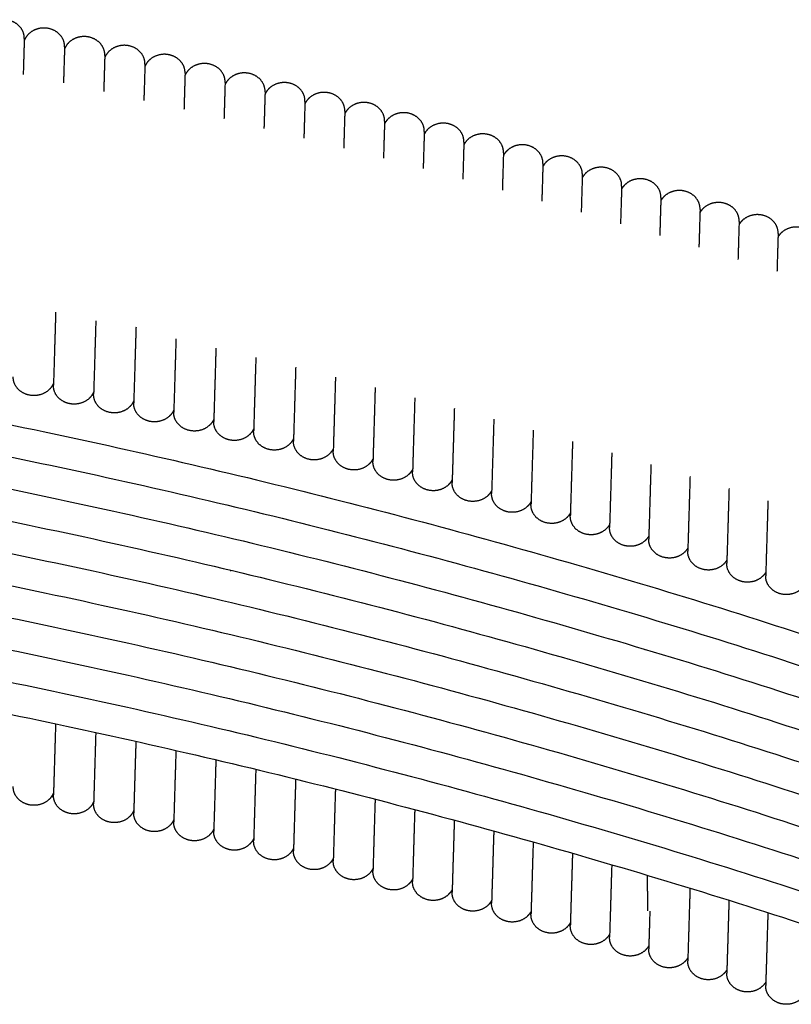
# Model space of a CAD drawing. Header units: millimetres. Extents: x -31695 to -19845, y -5614 to 7253.
# Tile 38 of 256: x -27858 to -27788, y -4021 to -3932. Entities that reach past the tile are written whole.
import ezdxf

# ---------------------------------------------------------------- set-up
doc = ezdxf.new("R2010")
doc.units = ezdxf.units.MM
doc.layers.add('2d', color=7, linetype='Continuous', true_color=0x000000)

msp = doc.modelspace()

# ---------------------------------------------------------------- linework, layer by layer
at = {"layer": '2d', "linetype": 'Continuous', "lineweight": -3}
for points, weights, knots in [([(-27857.648, -3933.268), (-27857.627, -3932.577), (-27858.162, -3932.076), (-27858.697, -3931.574), (-27859.475, -3931.556), (-27860.252, -3931.537), (-27860.816, -3932.012), (-27861.167, -3932.308), (-27861.314, -3932.718)], [1, 0.923879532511, 1, 0.923879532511, 1, 0.923879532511, 1, 0.968371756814, 1], [0, 0, 0, 0.1374447, 0.1374447, 0.2748894, 0.2748894, 0.412334, 0.412334, 0.5005957, 0.5005957, 0.5005957]), ([(-27853.993, -3934.023), (-27853.972, -3933.333), (-27854.507, -3932.831), (-27855.042, -3932.33), (-27855.82, -3932.311), (-27856.597, -3932.293), (-27857.161, -3932.768), (-27857.506, -3933.058), (-27857.654, -3933.459)], [1, 0.923879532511, 1, 0.923879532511, 1, 0.923879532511, 1, 0.969452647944, 1], [0, 0, 0, 0.1374447, 0.1374447, 0.2748894, 0.2748894, 0.412334, 0.412334, 0.4990665, 0.4990665, 0.4990665]), ([(-27850.344, -3934.798), (-27850.323, -3934.108), (-27850.858, -3933.606), (-27851.393, -3933.105), (-27852.17, -3933.086), (-27852.947, -3933.068), (-27853.512, -3933.543), (-27853.85, -3933.828), (-27853.999, -3934.221)], [1, 0.923879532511, 1, 0.923879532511, 1, 0.923879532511, 1, 0.970515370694, 1], [0, 0, 0, 0.1374447, 0.1374447, 0.2748894, 0.2748894, 0.412334, 0.412334, 0.4975368, 0.4975368, 0.4975368]), ([(-27846.7, -3935.593), (-27846.679, -3934.903), (-27847.214, -3934.401), (-27847.749, -3933.9), (-27848.526, -3933.881), (-27849.303, -3933.863), (-27849.868, -3934.338), (-27850.2, -3934.618), (-27850.35, -3935.002)], [1, 0.923879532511, 1, 0.923879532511, 1, 0.923879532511, 1, 0.971559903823, 1], [0, 0, 0, 0.1374447, 0.1374447, 0.2748894, 0.2748894, 0.412334, 0.412334, 0.4960066, 0.4960066, 0.4960066]), ([(-27843.061, -3936.408), (-27843.04, -3935.717), (-27843.575, -3935.216), (-27844.11, -3934.714), (-27844.887, -3934.696), (-27845.665, -3934.677), (-27846.229, -3935.152), (-27846.555, -3935.427), (-27846.706, -3935.802)], [1, 0.923879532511, 1, 0.923879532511, 1, 0.923879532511, 1, 0.972586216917, 1], [0, 0, 0, 0.1374447, 0.1374447, 0.2748894, 0.2748894, 0.412334, 0.412334, 0.4944759, 0.4944759, 0.4944759]), ([(-27839.428, -3937.242), (-27839.407, -3936.551), (-27839.942, -3936.05), (-27840.477, -3935.548), (-27841.255, -3935.53), (-27842.032, -3935.511), (-27842.596, -3935.986), (-27842.916, -3936.255), (-27843.067, -3936.623)], [1, 0.923879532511, 1, 0.923879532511, 1, 0.923879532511, 1, 0.973594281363, 1], [0, 0, 0, 0.1374447, 0.1374447, 0.2748894, 0.2748894, 0.412334, 0.412334, 0.4929447, 0.4929447, 0.4929447]), ([(-27835.801, -3938.095), (-27835.781, -3937.405), (-27836.316, -3936.903), (-27836.85, -3936.402), (-27837.628, -3936.383), (-27838.405, -3936.365), (-27838.97, -3936.84), (-27839.283, -3937.104), (-27839.435, -3937.462)], [1, 0.923879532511, 1, 0.923879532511, 1, 0.923879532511, 1, 0.974584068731, 1], [0, 0, 0, 0.1374447, 0.1374447, 0.2748894, 0.2748894, 0.412334, 0.412334, 0.4914129, 0.4914129, 0.4914129]), ([(-27832.181, -3938.968), (-27832.16, -3938.278), (-27832.695, -3937.776), (-27833.23, -3937.275), (-27834.007, -3937.256), (-27834.784, -3937.238), (-27835.349, -3937.713), (-27835.656, -3937.971), (-27835.808, -3938.322)], [1, 0.923879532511, 1, 0.923879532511, 1, 0.923879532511, 1, 0.975555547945, 1], [0, 0, 0, 0.1374447, 0.1374447, 0.2748894, 0.2748894, 0.412334, 0.412334, 0.4898805, 0.4898805, 0.4898805]), ([(-27828.566, -3939.861), (-27828.545, -3939.17), (-27829.08, -3938.669), (-27829.615, -3938.167), (-27830.392, -3938.149), (-27831.17, -3938.13), (-27831.734, -3938.606), (-27832.035, -3938.859), (-27832.188, -3939.201)], [1, 0.923879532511, 1, 0.923879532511, 1, 0.923879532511, 1, 0.976508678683, 1], [0, 0, 0, 0.1374447, 0.1374447, 0.2748894, 0.2748894, 0.412334, 0.412334, 0.4883475, 0.4883475, 0.4883475]), ([(-27824.958, -3940.773), (-27824.937, -3940.082), (-27825.472, -3939.581), (-27826.007, -3939.079), (-27826.784, -3939.061), (-27827.561, -3939.042), (-27828.126, -3939.518), (-27828.42, -3939.765), (-27828.573, -3940.099)], [1, 0.923879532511, 1, 0.923879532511, 1, 0.923879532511, 1, 0.977443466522, 1], [0, 0, 0, 0.1374447, 0.1374447, 0.2748894, 0.2748894, 0.412334, 0.412334, 0.4868139, 0.4868139, 0.4868139]), ([(-27821.356, -3941.704), (-27821.335, -3941.014), (-27821.87, -3940.512), (-27822.405, -3940.011), (-27823.182, -3939.992), (-27823.96, -3939.974), (-27824.524, -3940.449), (-27824.807, -3940.687), (-27824.96, -3941.006)], [1, 0.923879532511, 1, 0.923879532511, 1, 0.923879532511, 1, 0.97913646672, 1], [0, 0, 0, 0.1374447, 0.1374447, 0.2748894, 0.2748894, 0.412334, 0.412334, 0.4839541, 0.4839541, 0.4839541]), ([(-27817.761, -3942.655), (-27817.74, -3941.964), (-27818.275, -3941.463), (-27818.81, -3940.961), (-27819.587, -3940.943), (-27820.364, -3940.924), (-27820.929, -3941.4), (-27821.211, -3941.637), (-27821.363, -3941.954)], [1, 0.923879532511, 1, 0.923879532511, 1, 0.923879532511, 1, 0.979257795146, 1], [0, 0, 0, 0.1374447, 0.1374447, 0.2748894, 0.2748894, 0.412334, 0.412334, 0.4837449, 0.4837449, 0.4837449]), ([(-27814.172, -3943.625), (-27814.151, -3942.935), (-27814.686, -3942.433), (-27815.221, -3941.932), (-27815.998, -3941.913), (-27816.776, -3941.895), (-27817.34, -3942.37), (-27817.614, -3942.6), (-27817.766, -3942.906)], [1, 0.923879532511, 1, 0.923879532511, 1, 0.923879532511, 1, 0.980447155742, 1], [0, 0, 0, 0.1374447, 0.1374447, 0.2748894, 0.2748894, 0.412334, 0.412334, 0.4816604, 0.4816604, 0.4816604]), ([(-27810.59, -3944.615), (-27810.57, -3943.924), (-27811.104, -3943.423), (-27811.639, -3942.921), (-27812.417, -3942.903), (-27813.194, -3942.884), (-27813.759, -3943.359), (-27814.028, -3943.586), (-27814.18, -3943.887)], [1, 0.923879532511, 1, 0.923879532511, 1, 0.923879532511, 1, 0.9809982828, 1], [0, 0, 0, 0.1374447, 0.1374447, 0.2748894, 0.2748894, 0.412334, 0.412334, 0.4806732, 0.4806732, 0.4806732]), ([(-27807.016, -3945.623), (-27806.995, -3944.933), (-27807.53, -3944.431), (-27808.065, -3943.93), (-27808.842, -3943.911), (-27809.619, -3943.893), (-27810.184, -3944.368), (-27810.447, -3944.59), (-27810.598, -3944.883)], [1, 0.923879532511, 1, 0.923879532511, 1, 0.923879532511, 1, 0.981840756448, 1], [0, 0, 0, 0.1374447, 0.1374447, 0.2748894, 0.2748894, 0.412334, 0.412334, 0.4791363, 0.4791363, 0.4791363]), ([(-27803.448, -3946.651), (-27803.427, -3945.961), (-27803.962, -3945.459), (-27804.497, -3944.958), (-27805.275, -3944.939), (-27806.052, -3944.921), (-27806.616, -3945.396), (-27806.873, -3945.612), (-27807.024, -3945.897)], [1, 0.923879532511, 1, 0.923879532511, 1, 0.923879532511, 1, 0.982664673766, 1], [0, 0, 0, 0.1374447, 0.1374447, 0.2748894, 0.2748894, 0.412334, 0.412334, 0.4775988, 0.4775988, 0.4775988]), ([(-27799.888, -3947.698), (-27799.867, -3947.008), (-27800.402, -3946.506), (-27800.937, -3946.005), (-27801.714, -3945.986), (-27802.492, -3945.968), (-27803.056, -3946.443), (-27803.307, -3946.654), (-27803.457, -3946.931)], [1, 0.923879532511, 1, 0.923879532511, 1, 0.923879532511, 1, 0.983469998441, 1], [0, 0, 0, 0.1374447, 0.1374447, 0.2748894, 0.2748894, 0.412334, 0.412334, 0.4760605, 0.4760605, 0.4760605]), ([(-27796.335, -3948.765), (-27796.314, -3948.074), (-27796.849, -3947.573), (-27797.384, -3947.071), (-27798.161, -3947.053), (-27798.939, -3947.034), (-27799.503, -3947.509), (-27799.748, -3947.715), (-27799.896, -3947.984)], [1, 0.923879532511, 1, 0.923879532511, 1, 0.923879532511, 1, 0.984256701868, 1], [0, 0, 0, 0.1374447, 0.1374447, 0.2748894, 0.2748894, 0.412334, 0.412334, 0.4745214, 0.4745214, 0.4745214]), ([(-27792.79, -3949.85), (-27792.769, -3949.159), (-27793.304, -3948.658), (-27793.839, -3948.157), (-27794.616, -3948.138), (-27795.393, -3948.12), (-27795.958, -3948.595), (-27796.196, -3948.796), (-27796.344, -3949.057)], [1, 0.923879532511, 1, 0.923879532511, 1, 0.923879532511, 1, 0.985024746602, 1], [0, 0, 0, 0.1374447, 0.1374447, 0.2748894, 0.2748894, 0.412334, 0.412334, 0.4729816, 0.4729816, 0.4729816]), ([(-27789.252, -3950.955), (-27789.231, -3950.264), (-27789.766, -3949.762), (-27790.301, -3949.261), (-27791.078, -3949.243), (-27791.856, -3949.224), (-27792.42, -3949.699), (-27792.652, -3949.895), (-27792.799, -3950.148)], [1, 0.923879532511, 1, 0.923879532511, 1, 0.923879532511, 1, 0.985774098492, 1], [0, 0, 0, 0.1374447, 0.1374447, 0.2748894, 0.2748894, 0.412334, 0.412334, 0.4714411, 0.4714411, 0.4714411]), ([(-27785.722, -3952.078), (-27785.701, -3951.387), (-27786.236, -3950.886), (-27786.771, -3950.385), (-27787.548, -3950.366), (-27788.326, -3950.348), (-27788.89, -3950.823), (-27789.116, -3951.013), (-27789.261, -3951.258)], [1, 0.923879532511, 1, 0.923879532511, 1, 0.923879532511, 1, 0.986504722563, 1], [0, 0, 0, 0.1374447, 0.1374447, 0.2748894, 0.2748894, 0.412334, 0.412334, 0.4698997, 0.4698997, 0.4698997]), ([(-27854.985, -3964.492), (-27855.131, -3964.904), (-27855.484, -3965.201), (-27856.048, -3965.676), (-27856.825, -3965.658), (-27857.603, -3965.639), (-27858.138, -3965.138), (-27858.673, -3964.636), (-27858.652, -3963.946)], [1, 0.968085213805, 1, 0.923879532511, 1, 0.923879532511, 1, 0.923879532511, 1], [0, 0, 0, 0.0886627, 0.0886627, 0.2261074, 0.2261074, 0.363552, 0.363552, 0.5009967, 0.5009967, 0.5009967]), ([(-27851.352, -3965.313), (-27851.502, -3965.697), (-27851.834, -3965.976), (-27852.398, -3966.452), (-27853.176, -3966.433), (-27853.953, -3966.414), (-27854.488, -3965.913), (-27855.023, -3965.412), (-27855.002, -3964.721)], [1, 0.971559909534, 1, 0.923879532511, 1, 0.923879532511, 1, 0.923879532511, 1], [0, 0, 0, 0.0836726, 0.0836726, 0.2211173, 0.2211173, 0.3585619, 0.3585619, 0.4960066, 0.4960066, 0.4960066]), ([(-27847.713, -3966.121), (-27847.864, -3966.497), (-27848.19, -3966.771), (-27848.754, -3967.246), (-27849.532, -3967.228), (-27850.309, -3967.209), (-27850.844, -3966.708), (-27851.379, -3966.206), (-27851.358, -3965.516)], [1, 0.972586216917, 1, 0.923879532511, 1, 0.923879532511, 1, 0.923879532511, 1], [0, 0, 0, 0.0821419, 0.0821419, 0.2195866, 0.2195866, 0.3570312, 0.3570312, 0.4944759, 0.4944759, 0.4944759]), ([(-27844.08, -3966.949), (-27844.232, -3967.316), (-27844.551, -3967.585), (-27845.116, -3968.061), (-27845.893, -3968.042), (-27846.671, -3968.024), (-27847.205, -3967.522), (-27847.74, -3967.021), (-27847.72, -3966.33)], [1, 0.973594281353, 1, 0.923879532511, 1, 0.923879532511, 1, 0.923879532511, 1], [0, 0, 0, 0.0806106, 0.0806106, 0.2180553, 0.2180553, 0.3555, 0.3555, 0.4929447, 0.4929447, 0.4929447]), ([(-27840.453, -3967.797), (-27840.605, -3968.156), (-27840.919, -3968.419), (-27841.483, -3968.895), (-27842.26, -3968.876), (-27843.038, -3968.858), (-27843.573, -3968.356), (-27844.108, -3967.855), (-27844.087, -3967.164)], [1, 0.974584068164, 1, 0.923879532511, 1, 0.923879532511, 1, 0.923879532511, 1], [0, 0, 0, 0.0790788, 0.0790788, 0.2165235, 0.2165235, 0.3539682, 0.3539682, 0.4914129, 0.4914129, 0.4914129]), ([(-27836.832, -3968.664), (-27836.985, -3969.015), (-27837.292, -3969.273), (-27837.856, -3969.748), (-27838.634, -3969.73), (-27839.411, -3969.711), (-27839.946, -3969.21), (-27840.481, -3968.708), (-27840.46, -3968.018)], [1, 0.975555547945, 1, 0.923879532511, 1, 0.923879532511, 1, 0.923879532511, 1], [0, 0, 0, 0.0775464, 0.0775464, 0.2149911, 0.2149911, 0.3524358, 0.3524358, 0.4898805, 0.4898805, 0.4898805]), ([(-27833.218, -3969.551), (-27833.37, -3969.893), (-27833.671, -3970.146), (-27834.235, -3970.621), (-27835.013, -3970.603), (-27835.79, -3970.584), (-27836.325, -3970.083), (-27836.86, -3969.581), (-27836.839, -3968.891)], [1, 0.97650868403, 1, 0.923879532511, 1, 0.923879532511, 1, 0.923879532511, 1], [0, 0, 0, 0.0760135, 0.0760135, 0.2134582, 0.2134582, 0.3509028, 0.3509028, 0.4883475, 0.4883475, 0.4883475]), ([(-27829.609, -3970.457), (-27829.762, -3970.791), (-27830.056, -3971.039), (-27830.621, -3971.514), (-27831.398, -3971.495), (-27832.176, -3971.477), (-27832.71, -3970.975), (-27833.245, -3970.474), (-27833.225, -3969.783)], [1, 0.977443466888, 1, 0.923879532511, 1, 0.923879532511, 1, 0.923879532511, 1], [0, 0, 0, 0.0744799, 0.0744799, 0.2119246, 0.2119246, 0.3493692, 0.3493692, 0.4868139, 0.4868139, 0.4868139]), ([(-27826.013, -3971.395), (-27826.166, -3971.713), (-27826.448, -3971.951), (-27827.013, -3972.426), (-27827.79, -3972.407), (-27828.567, -3972.389), (-27829.102, -3971.887), (-27829.637, -3971.386), (-27829.616, -3970.695)], [1, 0.979219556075, 1, 0.923879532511, 1, 0.923879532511, 1, 0.923879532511, 1], [0, 0, 0, 0.0714768, 0.0714768, 0.2089215, 0.2089215, 0.3463662, 0.3463662, 0.4838109, 0.4838109, 0.4838109]), ([(-27822.412, -3972.327), (-27822.564, -3972.645), (-27822.846, -3972.882), (-27823.411, -3973.357), (-27824.188, -3973.339), (-27824.965, -3973.32), (-27825.5, -3972.819), (-27826.035, -3972.317), (-27826.014, -3971.627)], [1, 0.979257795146, 1, 0.923879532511, 1, 0.923879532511, 1, 0.923879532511, 1], [0, 0, 0, 0.0714108, 0.0714108, 0.2088555, 0.2088555, 0.3463002, 0.3463002, 0.4837449, 0.4837449, 0.4837449]), ([(-27818.825, -3973.296), (-27818.978, -3973.603), (-27819.251, -3973.833), (-27819.815, -3974.308), (-27820.593, -3974.29), (-27821.37, -3974.271), (-27821.905, -3973.77), (-27822.44, -3973.268), (-27822.419, -3972.578)], [1, 0.980443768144, 1, 0.923879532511, 1, 0.923879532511, 1, 0.923879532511, 1], [0, 0, 0, 0.0693324, 0.0693324, 0.206777, 0.206777, 0.3442217, 0.3442217, 0.4816664, 0.4816664, 0.4816664]), ([(-27815.241, -3974.275), (-27815.393, -3974.576), (-27815.662, -3974.803), (-27816.227, -3975.278), (-27817.004, -3975.26), (-27817.782, -3975.241), (-27818.316, -3974.74), (-27818.851, -3974.238), (-27818.831, -3973.548)], [1, 0.9809982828, 1, 0.923879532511, 1, 0.923879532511, 1, 0.923879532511, 1], [0, 0, 0, 0.0683391, 0.0683391, 0.2057838, 0.2057838, 0.3432285, 0.3432285, 0.4806732, 0.4806732, 0.4806732]), ([(-27811.666, -3975.278), (-27811.818, -3975.571), (-27812.081, -3975.792), (-27812.645, -3976.268), (-27813.423, -3976.249), (-27814.2, -3976.231), (-27814.735, -3975.729), (-27815.27, -3975.228), (-27815.249, -3974.537)], [1, 0.981840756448, 1, 0.923879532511, 1, 0.923879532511, 1, 0.923879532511, 1], [0, 0, 0, 0.0668023, 0.0668023, 0.204247, 0.204247, 0.3416916, 0.3416916, 0.4791363, 0.4791363, 0.4791363]), ([(-27808.098, -3976.3), (-27808.249, -3976.585), (-27808.506, -3976.801), (-27809.07, -3977.276), (-27809.848, -3977.258), (-27810.625, -3977.239), (-27811.16, -3976.738), (-27811.695, -3976.237), (-27811.674, -3975.546)], [1, 0.982664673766, 1, 0.923879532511, 1, 0.923879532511, 1, 0.923879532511, 1], [0, 0, 0, 0.0652647, 0.0652647, 0.2027094, 0.2027094, 0.3401541, 0.3401541, 0.4775988, 0.4775988, 0.4775988]), ([(-27804.538, -3977.341), (-27804.688, -3977.618), (-27804.939, -3977.829), (-27805.503, -3978.304), (-27806.28, -3978.286), (-27807.058, -3978.267), (-27807.593, -3977.766), (-27808.127, -3977.264), (-27808.107, -3976.574)], [1, 0.983470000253, 1, 0.923879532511, 1, 0.923879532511, 1, 0.923879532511, 1], [0, 0, 0, 0.0637264, 0.0637264, 0.2011711, 0.2011711, 0.3386158, 0.3386158, 0.4760605, 0.4760605, 0.4760605]), ([(-27800.985, -3978.401), (-27801.134, -3978.67), (-27801.378, -3978.876), (-27801.943, -3979.351), (-27802.72, -3979.333), (-27803.497, -3979.314), (-27804.032, -3978.813), (-27804.567, -3978.312), (-27804.546, -3977.621)], [1, 0.984256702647, 1, 0.923879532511, 1, 0.923879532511, 1, 0.923879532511, 1], [0, 0, 0, 0.0621874, 0.0621874, 0.1996321, 0.1996321, 0.3370767, 0.3370767, 0.4745214, 0.4745214, 0.4745214]), ([(-27797.439, -3979.481), (-27797.587, -3979.742), (-27797.825, -3979.943), (-27798.39, -3980.418), (-27799.167, -3980.399), (-27799.944, -3980.381), (-27800.479, -3979.879), (-27801.014, -3979.378), (-27800.993, -3978.687)], [1, 0.985024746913, 1, 0.923879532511, 1, 0.923879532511, 1, 0.923879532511, 1], [0, 0, 0, 0.0606476, 0.0606476, 0.1980923, 0.1980923, 0.335537, 0.335537, 0.4729816, 0.4729816, 0.4729816]), ([(-27793.901, -3980.579), (-27794.048, -3980.832), (-27794.28, -3981.028), (-27794.844, -3981.503), (-27795.622, -3981.485), (-27796.399, -3981.466), (-27796.934, -3980.965), (-27797.469, -3980.463), (-27797.448, -3979.773)], [1, 0.985774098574, 1, 0.923879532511, 1, 0.923879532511, 1, 0.923879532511, 1], [0, 0, 0, 0.059107, 0.059107, 0.1965517, 0.1965517, 0.3339964, 0.3339964, 0.4714411, 0.4714411, 0.4714411]), ([(-27790.371, -3981.697), (-27790.516, -3981.942), (-27790.742, -3982.132), (-27791.307, -3982.608), (-27792.084, -3982.589), (-27792.861, -3982.571), (-27793.396, -3982.069), (-27793.931, -3981.568), (-27793.91, -3980.877)], [1, 0.986504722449, 1, 0.923879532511, 1, 0.923879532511, 1, 0.923879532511, 1], [0, 0, 0, 0.0575657, 0.0575657, 0.1950104, 0.1950104, 0.332455, 0.332455, 0.4698997, 0.4698997, 0.4698997]), ([(-27786.849, -3982.833), (-27786.992, -3983.071), (-27787.212, -3983.256), (-27787.777, -3983.731), (-27788.554, -3983.713), (-27789.331, -3983.694), (-27789.866, -3983.193), (-27790.401, -3982.691), (-27790.38, -3982.001)], [1, 0.987216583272, 1, 0.923879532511, 1, 0.923879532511, 1, 0.923879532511, 1], [0, 0, 0, 0.0560235, 0.0560235, 0.1934682, 0.1934682, 0.3309129, 0.3309129, 0.4683575, 0.4683575, 0.4683575]), ([(-27854.985, -4001.666), (-27855.131, -4002.078), (-27855.484, -4002.375), (-27856.048, -4002.85), (-27856.825, -4002.832), (-27857.603, -4002.813), (-27858.138, -4002.312), (-27858.673, -4001.81), (-27858.652, -4001.12)], [1, 0.968085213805, 1, 0.923879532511, 1, 0.923879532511, 1, 0.923879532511, 1], [0, 0, 0, 0.0886627, 0.0886627, 0.2261074, 0.2261074, 0.363552, 0.363552, 0.5009967, 0.5009967, 0.5009967]), ([(-27851.352, -4002.486), (-27851.502, -4002.87), (-27851.834, -4003.15), (-27852.398, -4003.625), (-27853.176, -4003.607), (-27853.953, -4003.588), (-27854.488, -4003.087), (-27855.023, -4002.585), (-27855.002, -4001.895)], [1, 0.971559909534, 1, 0.923879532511, 1, 0.923879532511, 1, 0.923879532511, 1], [0, 0, 0, 0.0836726, 0.0836726, 0.2211173, 0.2211173, 0.3585619, 0.3585619, 0.4960066, 0.4960066, 0.4960066]), ([(-27847.713, -4003.295), (-27847.864, -4003.67), (-27848.19, -4003.945), (-27848.754, -4004.42), (-27849.532, -4004.402), (-27850.309, -4004.383), (-27850.844, -4003.882), (-27851.379, -4003.38), (-27851.358, -4002.69)], [1, 0.972586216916, 1, 0.923879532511, 1, 0.923879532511, 1, 0.923879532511, 1], [0, 0, 0, 0.0821419, 0.0821419, 0.2195866, 0.2195866, 0.3570312, 0.3570312, 0.4944759, 0.4944759, 0.4944759]), ([(-27844.08, -4004.123), (-27844.232, -4004.49), (-27844.551, -4004.759), (-27845.116, -4005.234), (-27845.893, -4005.216), (-27846.671, -4005.197), (-27847.205, -4004.696), (-27847.74, -4004.195), (-27847.72, -4003.504)], [1, 0.973594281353, 1, 0.923879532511, 1, 0.923879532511, 1, 0.923879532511, 1], [0, 0, 0, 0.0806106, 0.0806106, 0.2180553, 0.2180553, 0.3555, 0.3555, 0.4929447, 0.4929447, 0.4929447]), ([(-27840.453, -4004.971), (-27840.605, -4005.329), (-27840.919, -4005.593), (-27841.483, -4006.068), (-27842.26, -4006.05), (-27843.038, -4006.031), (-27843.573, -4005.53), (-27844.108, -4005.029), (-27844.087, -4004.338)], [1, 0.974584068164, 1, 0.923879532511, 1, 0.923879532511, 1, 0.923879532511, 1], [0, 0, 0, 0.0790788, 0.0790788, 0.2165235, 0.2165235, 0.3539682, 0.3539682, 0.4914129, 0.4914129, 0.4914129]), ([(-27836.832, -4005.838), (-27836.985, -4006.188), (-27837.292, -4006.447), (-27837.856, -4006.922), (-27838.634, -4006.904), (-27839.411, -4006.885), (-27839.946, -4006.384), (-27840.481, -4005.882), (-27840.46, -4005.192)], [1, 0.975555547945, 1, 0.923879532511, 1, 0.923879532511, 1, 0.923879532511, 1], [0, 0, 0, 0.0775464, 0.0775464, 0.2149911, 0.2149911, 0.3524358, 0.3524358, 0.4898805, 0.4898805, 0.4898805]), ([(-27833.218, -4006.725), (-27833.37, -4007.067), (-27833.671, -4007.32), (-27834.235, -4007.795), (-27835.013, -4007.777), (-27835.79, -4007.758), (-27836.325, -4007.257), (-27836.86, -4006.755), (-27836.839, -4006.065)], [1, 0.97650868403, 1, 0.923879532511, 1, 0.923879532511, 1, 0.923879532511, 1], [0, 0, 0, 0.0760135, 0.0760135, 0.2134582, 0.2134582, 0.3509028, 0.3509028, 0.4883475, 0.4883475, 0.4883475]), ([(-27829.609, -4007.631), (-27829.762, -4007.964), (-27830.056, -4008.212), (-27830.621, -4008.688), (-27831.398, -4008.669), (-27832.176, -4008.651), (-27832.71, -4008.149), (-27833.245, -4007.648), (-27833.225, -4006.957)], [1, 0.977443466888, 1, 0.923879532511, 1, 0.923879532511, 1, 0.923879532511, 1], [0, 0, 0, 0.0744799, 0.0744799, 0.2119246, 0.2119246, 0.3493692, 0.3493692, 0.4868139, 0.4868139, 0.4868139]), ([(-27826.013, -4008.569), (-27826.166, -4008.887), (-27826.448, -4009.124), (-27827.013, -4009.6), (-27827.79, -4009.581), (-27828.567, -4009.563), (-27829.102, -4009.061), (-27829.637, -4008.56), (-27829.616, -4007.869)], [1, 0.979219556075, 1, 0.923879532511, 1, 0.923879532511, 1, 0.923879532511, 1], [0, 0, 0, 0.0714768, 0.0714768, 0.2089215, 0.2089215, 0.3463662, 0.3463662, 0.4838109, 0.4838109, 0.4838109]), ([(-27822.412, -4009.501), (-27822.564, -4009.818), (-27822.846, -4010.056), (-27823.411, -4010.531), (-27824.188, -4010.513), (-27824.965, -4010.494), (-27825.5, -4009.993), (-27826.035, -4009.491), (-27826.014, -4008.801)], [1, 0.979257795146, 1, 0.923879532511, 1, 0.923879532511, 1, 0.923879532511, 1], [0, 0, 0, 0.0714108, 0.0714108, 0.2088555, 0.2088555, 0.3463002, 0.3463002, 0.4837449, 0.4837449, 0.4837449]), ([(-27818.825, -4010.47), (-27818.978, -4010.776), (-27819.251, -4011.007), (-27819.815, -4011.482), (-27820.593, -4011.463), (-27821.37, -4011.445), (-27821.905, -4010.943), (-27822.44, -4010.442), (-27822.419, -4009.751)], [1, 0.980443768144, 1, 0.923879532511, 1, 0.923879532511, 1, 0.923879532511, 1], [0, 0, 0, 0.0693324, 0.0693324, 0.206777, 0.206777, 0.3442217, 0.3442217, 0.4816664, 0.4816664, 0.4816664]), ([(-27815.241, -4011.449), (-27815.393, -4011.75), (-27815.662, -4011.977), (-27816.227, -4012.452), (-27817.004, -4012.433), (-27817.782, -4012.415), (-27818.316, -4011.914), (-27818.851, -4011.412), (-27818.831, -4010.721)], [1, 0.9809982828, 1, 0.923879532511, 1, 0.923879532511, 1, 0.923879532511, 1], [0, 0, 0, 0.0683391, 0.0683391, 0.2057838, 0.2057838, 0.3432285, 0.3432285, 0.4806732, 0.4806732, 0.4806732]), ([(-27811.666, -4012.452), (-27811.818, -4012.744), (-27812.081, -4012.966), (-27812.645, -4013.441), (-27813.423, -4013.423), (-27814.2, -4013.404), (-27814.735, -4012.903), (-27815.27, -4012.402), (-27815.249, -4011.711)], [1, 0.981840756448, 1, 0.923879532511, 1, 0.923879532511, 1, 0.923879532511, 1], [0, 0, 0, 0.0668023, 0.0668023, 0.204247, 0.204247, 0.3416916, 0.3416916, 0.4791363, 0.4791363, 0.4791363]), ([(-27808.098, -4013.474), (-27808.249, -4013.758), (-27808.506, -4013.975), (-27809.07, -4014.45), (-27809.848, -4014.432), (-27810.625, -4014.413), (-27811.16, -4013.912), (-27811.695, -4013.41), (-27811.674, -4012.72)], [1, 0.982664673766, 1, 0.923879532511, 1, 0.923879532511, 1, 0.923879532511, 1], [0, 0, 0, 0.0652647, 0.0652647, 0.2027094, 0.2027094, 0.3401541, 0.3401541, 0.4775988, 0.4775988, 0.4775988]), ([(-27804.538, -4014.515), (-27804.688, -4014.792), (-27804.939, -4015.003), (-27805.503, -4015.478), (-27806.28, -4015.46), (-27807.058, -4015.441), (-27807.593, -4014.94), (-27808.127, -4014.438), (-27808.107, -4013.748)], [1, 0.983470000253, 1, 0.923879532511, 1, 0.923879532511, 1, 0.923879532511, 1], [0, 0, 0, 0.0637264, 0.0637264, 0.2011711, 0.2011711, 0.3386158, 0.3386158, 0.4760605, 0.4760605, 0.4760605]), ([(-27800.985, -4015.575), (-27801.134, -4015.844), (-27801.378, -4016.05), (-27801.943, -4016.525), (-27802.72, -4016.507), (-27803.497, -4016.488), (-27804.032, -4015.987), (-27804.567, -4015.485), (-27804.546, -4014.795)], [1, 0.984256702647, 1, 0.923879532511, 1, 0.923879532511, 1, 0.923879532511, 1], [0, 0, 0, 0.0621874, 0.0621874, 0.1996321, 0.1996321, 0.3370767, 0.3370767, 0.4745214, 0.4745214, 0.4745214]), ([(-27797.427, -4016.633), (-27797.577, -4016.907), (-27797.825, -4017.116), (-27798.39, -4017.592), (-27799.167, -4017.573), (-27799.944, -4017.554), (-27800.479, -4017.053), (-27801.014, -4016.552), (-27800.993, -4015.861)], [1, 0.983742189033, 1, 0.923879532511, 1, 0.923879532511, 1, 0.923879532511, 1], [0, 0, 0, 0.0631981, 0.0631981, 0.2006428, 0.2006428, 0.3380875, 0.3380875, 0.4755322, 0.4755322, 0.4755322]), ([(-27793.901, -4017.753), (-27794.048, -4018.006), (-27794.28, -4018.202), (-27794.844, -4018.677), (-27795.622, -4018.658), (-27796.399, -4018.64), (-27796.934, -4018.138), (-27797.469, -4017.637), (-27797.448, -4016.946)], [1, 0.985774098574, 1, 0.923879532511, 1, 0.923879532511, 1, 0.923879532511, 1], [0, 0, 0, 0.059107, 0.059107, 0.1965517, 0.1965517, 0.3339964, 0.3339964, 0.4714411, 0.4714411, 0.4714411]), ([(-27790.371, -4018.871), (-27790.516, -4019.116), (-27790.742, -4019.306), (-27791.307, -4019.781), (-27792.084, -4019.763), (-27792.861, -4019.744), (-27793.396, -4019.243), (-27793.931, -4018.742), (-27793.91, -4018.051)], [1, 0.986504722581, 1, 0.923879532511, 1, 0.923879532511, 1, 0.923879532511, 1], [0, 0, 0, 0.0575657, 0.0575657, 0.1950103, 0.1950103, 0.332455, 0.332455, 0.4698997, 0.4698997, 0.4698997]), ([(-27786.849, -4020.007), (-27786.992, -4020.244), (-27787.212, -4020.43), (-27787.777, -4020.905), (-27788.554, -4020.886), (-27789.331, -4020.868), (-27789.866, -4020.366), (-27790.401, -4019.865), (-27790.38, -4019.174)], [1, 0.987216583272, 1, 0.923879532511, 1, 0.923879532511, 1, 0.923879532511, 1], [0, 0, 0, 0.0560235, 0.0560235, 0.1934682, 0.1934682, 0.3309129, 0.3309129, 0.4683575, 0.4683575, 0.4683575])]:
    msp.add_rational_spline(points, weights, degree=2, knots=knots, dxfattribs=at)
for points, degree in [([(-27857.648, -3933.268), (-27857.697, -3934.894), (-27857.746, -3936.521)], 2), ([(-27853.993, -3934.023), (-27854.042, -3935.655), (-27854.092, -3937.287)], 2), ([(-27850.344, -3934.798), (-27850.393, -3936.436), (-27850.442, -3938.074)], 2), ([(-27846.7, -3935.593), (-27846.749, -3937.236), (-27846.799, -3938.879)], 2), ([(-27843.061, -3936.408), (-27843.111, -3938.056), (-27843.16, -3939.705)], 2), ([(-27839.428, -3937.242), (-27839.478, -3938.896), (-27839.528, -3940.55)], 2), ([(-27835.801, -3938.095), (-27835.851, -3939.755), (-27835.902, -3941.414)], 2), ([(-27832.181, -3938.968), (-27832.231, -3940.633), (-27832.281, -3942.298)], 2), ([(-27828.566, -3939.861), (-27828.616, -3941.531), (-27828.667, -3943.201)], 2), ([(-27824.958, -3940.773), (-27825.008, -3942.449), (-27825.059, -3944.124)], 2), ([(-27821.356, -3941.704), (-27821.407, -3943.385), (-27821.457, -3945.067)], 2), ([(-27817.761, -3942.655), (-27817.811, -3944.342), (-27817.862, -3946.028)], 2), ([(-27814.172, -3943.625), (-27814.223, -3945.317), (-27814.274, -3947.009)], 2), ([(-27810.59, -3944.615), (-27810.642, -3946.312), (-27810.693, -3948.009)], 2), ([(-27807.016, -3945.623), (-27807.067, -3947.326), (-27807.118, -3949.029)], 2), ([(-27803.448, -3946.651), (-27803.5, -3948.359), (-27803.551, -3950.068)], 2), ([(-27799.888, -3947.698), (-27799.939, -3949.412), (-27799.991, -3951.125)], 2), ([(-27796.335, -3948.765), (-27796.387, -3950.484), (-27796.439, -3952.203)], 2), ([(-27792.79, -3949.85), (-27792.842, -3951.574), (-27792.894, -3953.299)], 2), ([(-27789.252, -3950.955), (-27789.304, -3952.684), (-27789.356, -3954.414)], 2), ([(-27854.802, -3958.083), (-27854.902, -3961.402), (-27855.002, -3964.721)], 2), ([(-27851.158, -3958.869), (-27851.258, -3962.193), (-27851.358, -3965.516)], 2), ([(-27847.512, -3959.44), (-27847.616, -3962.885), (-27847.72, -3966.33)], 2), ([(-27843.886, -3960.5), (-27843.986, -3963.832), (-27844.087, -3967.164)], 2), ([(-27840.259, -3961.345), (-27840.359, -3964.682), (-27840.46, -3968.018)], 2), ([(-27836.638, -3962.21), (-27836.738, -3965.55), (-27836.839, -3968.891)], 2), ([(-27833.023, -3963.094), (-27833.124, -3966.439), (-27833.225, -3969.783)], 2), ([(-27829.414, -3963.998), (-27829.515, -3967.346), (-27829.616, -3970.695)], 2), ([(-27825.812, -3964.921), (-27825.913, -3968.274), (-27826.014, -3971.627)], 2), ([(-27822.217, -3965.863), (-27822.318, -3969.22), (-27822.419, -3972.578)], 2), ([(-27818.628, -3966.825), (-27818.729, -3970.186), (-27818.831, -3973.548)], 2), ([(-27815.046, -3967.806), (-27815.147, -3971.172), (-27815.249, -3974.537)], 2), ([(-27811.471, -3968.807), (-27811.573, -3972.176), (-27811.674, -3975.546)], 2), ([(-27807.903, -3969.826), (-27808.005, -3973.2), (-27808.107, -3976.574)], 2), ([(-27804.343, -3970.865), (-27804.444, -3974.243), (-27804.546, -3977.621)], 2), ([(-27800.789, -3971.924), (-27800.891, -3975.306), (-27800.993, -3978.687)], 2), ([(-27797.244, -3973.001), (-27797.346, -3976.387), (-27797.448, -3979.773)], 2), ([(-27793.706, -3974.098), (-27793.808, -3977.487), (-27793.91, -3980.877)], 2), ([(-27790.176, -3975.213), (-27790.278, -3978.607), (-27790.38, -3982.001)], 2), ([(-27838.918, -3981.596), (-27838.918, -3981.547), (-27838.919, -3981.498)], 2), ([(-27838.918, -3981.596), (-27838.918, -3981.547), (-27838.919, -3981.498)], 2), ([(-27801.288, -3988.748), (-27801.288, -3988.719), (-27801.288, -3988.689)], 2), ([(-27790.701, -3989.068), (-27790.701, -3989.055), (-27790.701, -3989.042)], 2), ([(-27854.807, -3995.436), (-27854.905, -3998.665), (-27855.002, -4001.895)], 2), ([(-27851.163, -3996.219), (-27851.26, -3999.455), (-27851.358, -4002.69)], 2), ([(-27847.524, -3997.028), (-27847.622, -4000.266), (-27847.72, -4003.504)], 2), ([(-27843.891, -3997.854), (-27843.989, -4001.096), (-27844.087, -4004.338)], 2), ([(-27840.264, -3998.695), (-27840.362, -4001.943), (-27840.46, -4005.192)], 2), ([(-27836.643, -3999.563), (-27836.741, -4002.814), (-27836.839, -4006.065)], 2), ([(-27833.028, -4000.447), (-27833.126, -4003.702), (-27833.225, -4006.957)], 2), ([(-27854.998, -4002.063), (-27855.062, -4002.062), (-27855.127, -4002.062), (-27855.192, -4002.061)], 3), ([(-27829.42, -4001.348), (-27829.518, -4004.608), (-27829.616, -4007.869)], 2), ([(-27825.818, -4002.274), (-27825.916, -4005.537), (-27826.014, -4008.801)], 2), ([(-27822.222, -4003.217), (-27822.321, -4006.484), (-27822.419, -4009.751)], 2), ([(-27818.633, -4004.175), (-27818.732, -4007.448), (-27818.831, -4010.721)], 2), ([(-27815.051, -4005.16), (-27815.15, -4008.435), (-27815.249, -4011.711)], 2), ([(-27811.476, -4006.16), (-27811.575, -4009.44), (-27811.674, -4012.72)], 2), ([(-27807.908, -4007.176), (-27808.008, -4010.462), (-27808.107, -4013.748)], 2), ([(-27804.348, -4008.218), (-27804.447, -4011.507), (-27804.546, -4014.795)], 2), ([(-27801.072, -4012.396), (-27801.087, -4010.789), (-27801.101, -4009.181)], 2), ([(-27797.249, -4010.351), (-27797.349, -4013.649), (-27797.448, -4016.946)], 2), ([(-27793.711, -4011.45), (-27793.811, -4014.75), (-27793.91, -4018.051)], 2), ([(-27800.891, -4012.448), (-27800.942, -4014.155), (-27800.993, -4015.861)], 2), ([(-27790.181, -4012.565), (-27790.281, -4015.87), (-27790.38, -4019.174)], 2)]:
    msp.add_open_spline(points, degree=degree, dxfattribs=at)
for points, weights in [([(-27996.657, -3954.086), (-27883.693, -3954.378), (-27778.188, -3990.241)], [1, 0.983619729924, 1]), ([(-27996.667, -3957.005), (-27883.844, -3957.296), (-27778.45, -3993.071)], [1, 0.983659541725, 1]), ([(-27996.657, -3959.924), (-27883.984, -3960.216), (-27778.714, -3995.901)], [1, 0.983702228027, 1]), ([(-27996.657, -3962.844), (-27884.071, -3963.136), (-27778.871, -3998.767)], [1, 0.983726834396, 1]), ([(-27996.657, -3965.763), (-27884.137, -3966.055), (-27778.99, -4001.646)], [1, 0.983745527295, 1]), ([(-27996.657, -3968.683), (-27884.186, -3968.974), (-27779.078, -4004.536)], [1, 0.983759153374, 1]), ([(-27996.657, -3971.602), (-27884.234, -3971.894), (-27779.165, -4007.426)], [1, 0.983772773, 1]), ([(-27996.657, -3974.522), (-27884.282, -3974.813), (-27779.252, -4010.316)], [1, 0.983786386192, 1]), ([(-27996.657, -3977.441), (-27884.33, -3977.732), (-27779.339, -4013.206)], [1, 0.983799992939, 1]), ([(-27996.657, -3980.361), (-27884.716, -3980.651), (-27780.038, -4015.889)], [1, 0.983908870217, 1])]:
    msp.add_rational_spline(points, weights, degree=2, dxfattribs=at)

doc.saveas('drawing.dxf')
